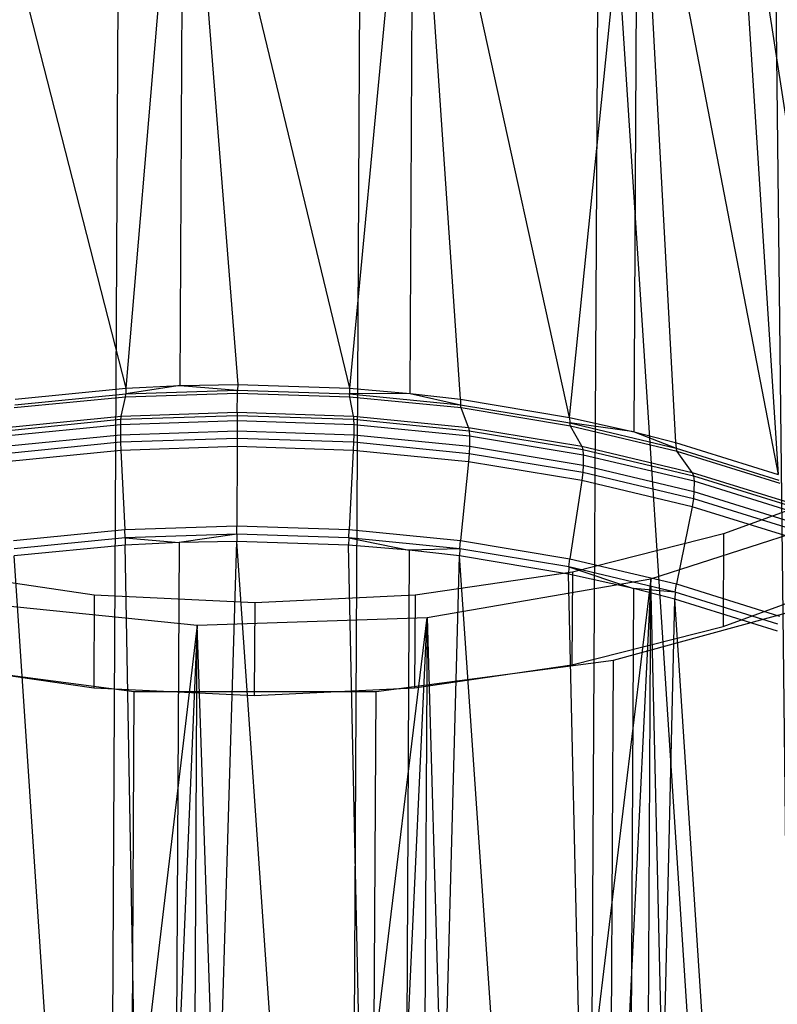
# Model space of a CAD drawing. Extents: x -3.54 to 3.54, y 0.19 to 5.65.
# Tile 27 of 62: x -2.26 to -1.81, y 2.37 to 2.96. Entities that reach past the tile are written whole.
import ezdxf

# ---------------------------------------------------------------- set-up
doc = ezdxf.new("R2010")
doc.units = 0
doc.header["$MEASUREMENT"] = 0
doc.layers.get('0').update_dxf_attribs({"color": 13, "linetype": 'CONTINUOUS'})

# ---------------------------------------------------------------- blocks, each defined once
blk = doc.blocks.new('EASY_RIGHT_PM_STL')
at = {"color": 0}
for p, q in [((-2.2116, 1.29754, 3.23507), (-2.20142, 3.19058, 5.12809)), ((-2.2116, 1.29754, 3.23507), (-2.20142, 3.19058, 5.12809)), ((-2.0663, 1.29754, 3.23429), (-2.05612, 3.19058, 5.12731)), ((-2.0663, 1.29754, 3.23429), (-2.05612, 3.19058, 5.12731)), ((-1.92337, 1.27866, 3.2524), (-1.91319, 3.1717, 5.14542)), ((-1.92337, 1.27866, 3.2524), (-1.91319, 3.1717, 5.14542)), ((-1.78768, 1.24154, 3.28879), (-1.91319, 3.1717, 5.14542)), ((-1.78768, 1.24154, 3.28879), (-1.91319, 3.1717, 5.14542)), ((-2.16321, 3.15061, 5.16785), (-2.19797, 2.73728, 4.75793)), ((-2.16321, 3.15061, 5.16785), (-2.19797, 2.73728, 4.75793)), ((-2.16543, 2.7389, 4.75614), (-2.16321, 3.15061, 5.16785)), ((-2.16543, 2.7389, 4.75614), (-2.16321, 3.15061, 5.16785)), ((-2.16321, 3.15061, 5.16785), (-2.06356, 2.73728, 4.7572)), ((-2.16321, 3.15061, 5.16785), (-2.06356, 2.73728, 4.7572)), ((-2.16321, 3.15061, 5.16785), (-2.13078, 2.73948, 4.75537)), ((-2.16321, 3.15061, 5.16785), (-2.13078, 2.73948, 4.75537)), ((-2.02488, 3.14596, 5.17176), (-2.06356, 2.73728, 4.7572)), ((-2.02488, 3.14596, 5.17176), (-2.06356, 2.73728, 4.7572)), ((-2.02709, 2.73424, 4.76005), (-2.02488, 3.14596, 5.17176)), ((-2.02709, 2.73424, 4.76005), (-2.02488, 3.14596, 5.17176)), ((-1.9969, 2.73071, 4.76342), (-2.02488, 3.14596, 5.17176)), ((-1.9969, 2.73071, 4.76342), (-2.02488, 3.14596, 5.17176)), ((-1.93135, 2.71982, 4.77396), (-2.02488, 3.14596, 5.17176)), ((-1.93135, 2.71982, 4.77396), (-2.02488, 3.14596, 5.17176)), ((-1.80932, 3.14515, 5.17141), (-1.78768, 1.24154, 3.28879)), ((-1.80932, 3.14515, 5.17141), (-1.78768, 1.24154, 3.28879)), ((-2.3002, 3.13668, 5.18252), (-2.19797, 2.73728, 4.75793)), ((-2.3002, 3.13668, 5.18252), (-2.19797, 2.73728, 4.75793)), ((-1.93135, 2.71982, 4.77396), (-1.89019, 3.12287, 5.19412)), ((-1.93135, 2.71982, 4.77396), (-1.89019, 3.12287, 5.19412)), ((-1.89241, 2.71115, 4.78241), (-1.89019, 3.12287, 5.19412)), ((-1.89241, 2.71115, 4.78241), (-1.89019, 3.12287, 5.19412)), ((-1.89019, 3.12287, 5.19412), (-1.80584, 2.68549, 4.80761)), ((-1.89019, 3.12287, 5.19412), (-1.80584, 2.68549, 4.80761)), ((-1.89019, 3.12287, 5.19412), (-1.86748, 2.7047, 4.78873)), ((-1.89019, 3.12287, 5.19412), (-1.86748, 2.7047, 4.78873)), ((-1.83305, 3.10698, 5.20971), (-1.76624, 2.67048, 4.82241)), ((-1.83305, 3.10698, 5.20971), (-1.76624, 2.67048, 4.82241)), ((-1.83305, 3.10698, 5.20971), (-1.80584, 2.68549, 4.80761)), ((-1.83305, 3.10698, 5.20971), (-1.80584, 2.68549, 4.80761)), ((-2.16543, 2.7389, 4.75614), (-2.13078, 2.73948, 4.75537)), ((-2.16543, 2.7389, 4.75614), (-2.13078, 2.73948, 4.75537)), ((-2.13078, 2.73948, 4.75537), (-2.1308, 2.73622, 4.75105)), ((-2.13078, 2.73948, 4.75537), (-2.1308, 2.73622, 4.75105)), ((-2.13078, 2.73948, 4.75537), (-2.06356, 2.73728, 4.7572)), ((-2.13078, 2.73948, 4.75537), (-2.06356, 2.73728, 4.7572)), ((-2.26472, 2.72744, 4.76055), (-2.19806, 2.73402, 4.75361)), ((-2.26472, 2.72744, 4.76055), (-2.19806, 2.73402, 4.75361)), ((-2.26456, 2.73071, 4.76486), (-2.19797, 2.73728, 4.75793)), ((-2.26456, 2.73071, 4.76486), (-2.19797, 2.73728, 4.75793)), ((-2.13083, 2.73425, 4.74601), (-2.19829, 2.73204, 4.74858)), ((-2.13083, 2.73425, 4.74601), (-2.19829, 2.73204, 4.74858)), ((-2.19829, 2.73204, 4.74858), (-2.19806, 2.73402, 4.75361)), ((-2.19829, 2.73204, 4.74858), (-2.19806, 2.73402, 4.75361)), ((-2.16543, 2.7389, 4.75614), (-2.19806, 2.73402, 4.75361)), ((-2.16543, 2.7389, 4.75614), (-2.19806, 2.73402, 4.75361)), ((-2.19797, 2.73728, 4.75793), (-2.19806, 2.73402, 4.75361)), ((-2.19797, 2.73728, 4.75793), (-2.19806, 2.73402, 4.75361)), ((-2.19806, 2.73402, 4.75361), (-2.1308, 2.73622, 4.75105)), ((-2.19806, 2.73402, 4.75361), (-2.1308, 2.73622, 4.75105)), ((-2.19797, 2.73728, 4.75793), (-2.16543, 2.7389, 4.75614)), ((-2.19797, 2.73728, 4.75793), (-2.16543, 2.7389, 4.75614)), ((-2.16543, 2.7389, 4.75614), (-2.1308, 2.73622, 4.75105)), ((-2.16543, 2.7389, 4.75614), (-2.1308, 2.73622, 4.75105)), ((-2.13108, 2.72291, 4.69839), (-2.13083, 2.73425, 4.74601)), ((-2.13108, 2.72291, 4.69839), (-2.13083, 2.73425, 4.74601)), ((-2.13083, 2.73425, 4.74601), (-2.1308, 2.73622, 4.75105)), ((-2.13083, 2.73425, 4.74601), (-2.1308, 2.73622, 4.75105)), ((-2.06334, 2.73204, 4.74785), (-2.13083, 2.73425, 4.74601)), ((-2.06334, 2.73204, 4.74785), (-2.13083, 2.73425, 4.74601)), ((-2.1308, 2.73622, 4.75105), (-2.06352, 2.73402, 4.75289)), ((-2.1308, 2.73622, 4.75105), (-2.06352, 2.73402, 4.75289)), ((-2.06356, 2.73728, 4.7572), (-2.02709, 2.73424, 4.76005)), ((-2.06356, 2.73728, 4.7572), (-2.02709, 2.73424, 4.76005)), ((-2.06356, 2.73728, 4.7572), (-2.06352, 2.73402, 4.75289)), ((-2.06356, 2.73728, 4.7572), (-2.06352, 2.73402, 4.75289)), ((-2.02709, 2.73424, 4.76005), (-2.06352, 2.73402, 4.75289)), ((-2.02709, 2.73424, 4.76005), (-2.06352, 2.73402, 4.75289)), ((-2.06352, 2.73402, 4.75289), (-1.99678, 2.72744, 4.75911)), ((-2.06334, 2.73204, 4.74785), (-2.06352, 2.73402, 4.75289)), ((-2.06352, 2.73402, 4.75289), (-1.99678, 2.72744, 4.75911)), ((-2.06334, 2.73204, 4.74785), (-2.06352, 2.73402, 4.75289)), ((-2.02709, 2.73424, 4.76005), (-1.9969, 2.73071, 4.76342)), ((-2.02709, 2.73424, 4.76005), (-1.9969, 2.73071, 4.76342)), ((-2.02709, 2.73424, 4.76005), (-1.99678, 2.72744, 4.75911)), ((-2.02709, 2.73424, 4.76005), (-1.99678, 2.72744, 4.75911)), ((-2.19829, 2.73204, 4.74858), (-2.26515, 2.72545, 4.75553)), ((-2.19829, 2.73204, 4.74858), (-2.26515, 2.72545, 4.75553)), ((-2.20091, 2.72063, 4.70104), (-2.19829, 2.73204, 4.74858)), ((-2.20091, 2.72063, 4.70104), (-2.19829, 2.73204, 4.74858)), ((-2.06123, 2.72063, 4.70029), (-2.06334, 2.73204, 4.74785)), ((-2.06123, 2.72063, 4.70029), (-2.06334, 2.73204, 4.74785)), ((-1.99641, 2.72545, 4.75409), (-2.06334, 2.73204, 4.74785)), ((-1.99641, 2.72545, 4.75409), (-2.06334, 2.73204, 4.74785)), ((-1.9969, 2.73071, 4.76342), (-1.93135, 2.71982, 4.77396)), ((-1.9969, 2.73071, 4.76342), (-1.93135, 2.71982, 4.77396)), ((-1.9969, 2.73071, 4.76342), (-1.99678, 2.72744, 4.75911)), ((-1.9969, 2.73071, 4.76342), (-1.99678, 2.72744, 4.75911)), ((-1.99678, 2.72744, 4.75911), (-1.93117, 2.71653, 4.76966)), ((-1.99641, 2.72545, 4.75409), (-1.99678, 2.72744, 4.75911)), ((-1.99678, 2.72744, 4.75911), (-1.93117, 2.71653, 4.76966)), ((-1.99641, 2.72545, 4.75409), (-1.99678, 2.72744, 4.75911)), ((-2.20091, 2.72063, 4.70104), (-2.13108, 2.72291, 4.69839)), ((-2.20091, 2.72063, 4.70104), (-2.13108, 2.72291, 4.69839)), ((-2.13108, 2.72291, 4.69839), (-2.13111, 2.72095, 4.69334)), ((-2.13108, 2.72291, 4.69839), (-2.13111, 2.72095, 4.69334)), ((-2.13108, 2.72291, 4.69839), (-2.06123, 2.72063, 4.70029)), ((-2.13108, 2.72291, 4.69839), (-2.06123, 2.72063, 4.70029)), ((-1.99195, 2.7138, 4.70675), (-1.99641, 2.72545, 4.75409)), ((-1.99195, 2.7138, 4.70675), (-1.99641, 2.72545, 4.75409)), ((-1.9306, 2.71451, 4.76467), (-1.99641, 2.72545, 4.75409)), ((-1.9306, 2.71451, 4.76467), (-1.99641, 2.72545, 4.75409)), ((-2.20123, 2.71539, 4.6917), (-2.2707, 2.70853, 4.69893)), ((-2.20123, 2.71539, 4.6917), (-2.2707, 2.70853, 4.69893)), ((-2.27054, 2.71181, 4.70323), (-2.20114, 2.71866, 4.69601)), ((-2.27054, 2.71181, 4.70323), (-2.20114, 2.71866, 4.69601)), ((-2.27011, 2.7138, 4.70825), (-2.20091, 2.72063, 4.70104)), ((-2.27011, 2.7138, 4.70825), (-2.20091, 2.72063, 4.70104)), ((-2.20123, 2.71539, 4.6917), (-2.20126, 2.70935, 4.68566)), ((-2.20123, 2.71539, 4.6917), (-2.20126, 2.70935, 4.68566)), ((-2.20114, 2.71866, 4.69601), (-2.20123, 2.71539, 4.6917)), ((-2.20114, 2.71866, 4.69601), (-2.20123, 2.71539, 4.6917)), ((-2.13113, 2.71768, 4.68903), (-2.20123, 2.71539, 4.6917)), ((-2.13113, 2.71768, 4.68903), (-2.20123, 2.71539, 4.6917)), ((-2.20114, 2.71866, 4.69601), (-2.13111, 2.72095, 4.69334)), ((-2.20114, 2.71866, 4.69601), (-2.13111, 2.72095, 4.69334)), ((-2.20091, 2.72063, 4.70104), (-2.20114, 2.71866, 4.69601)), ((-2.20091, 2.72063, 4.70104), (-2.20114, 2.71866, 4.69601)), ((-2.13113, 2.71768, 4.68903), (-2.13116, 2.71164, 4.68299)), ((-2.13113, 2.71768, 4.68903), (-2.13116, 2.71164, 4.68299)), ((-2.13111, 2.72095, 4.69334), (-2.13113, 2.71768, 4.68903)), ((-2.13111, 2.72095, 4.69334), (-2.13113, 2.71768, 4.68903)), ((-2.06101, 2.71539, 4.69094), (-2.13113, 2.71768, 4.68903)), ((-2.06101, 2.71539, 4.69094), (-2.13113, 2.71768, 4.68903)), ((-2.13111, 2.72095, 4.69334), (-2.06106, 2.71866, 4.69526)), ((-2.13111, 2.72095, 4.69334), (-2.06106, 2.71866, 4.69526)), ((-2.06123, 2.72063, 4.70029), (-1.99195, 2.7138, 4.70675)), ((-2.06123, 2.72063, 4.70029), (-1.99195, 2.7138, 4.70675)), ((-2.06123, 2.72063, 4.70029), (-2.06106, 2.71866, 4.69526)), ((-2.06123, 2.72063, 4.70029), (-2.06106, 2.71866, 4.69526)), ((-2.06106, 2.71866, 4.69526), (-1.99158, 2.71181, 4.70173)), ((-2.06106, 2.71866, 4.69526), (-1.99158, 2.71181, 4.70173)), ((-2.06106, 2.71866, 4.69526), (-2.06101, 2.71539, 4.69094)), ((-2.06106, 2.71866, 4.69526), (-2.06101, 2.71539, 4.69094)), ((-2.06101, 2.71539, 4.69094), (-2.06104, 2.70935, 4.6849)), ((-2.06101, 2.71539, 4.69094), (-2.06104, 2.70935, 4.6849)), ((-1.99146, 2.70853, 4.69742), (-2.06101, 2.71539, 4.69094)), ((-1.99146, 2.70853, 4.69742), (-2.06101, 2.71539, 4.69094)), ((-1.93135, 2.71982, 4.77396), (-1.89241, 2.71115, 4.78241)), ((-1.93135, 2.71982, 4.77396), (-1.89241, 2.71115, 4.78241)), ((-1.93135, 2.71982, 4.77396), (-1.93117, 2.71653, 4.76966)), ((-1.93135, 2.71982, 4.77396), (-1.93117, 2.71653, 4.76966)), ((-1.89241, 2.71115, 4.78241), (-1.93117, 2.71653, 4.76966)), ((-1.93117, 2.71653, 4.76966), (-1.86724, 2.7014, 4.78445)), ((-1.89241, 2.71115, 4.78241), (-1.93117, 2.71653, 4.76966)), ((-1.9306, 2.71451, 4.76467), (-1.93117, 2.71653, 4.76966)), ((-1.93117, 2.71653, 4.76966), (-1.86724, 2.7014, 4.78445)), ((-1.9306, 2.71451, 4.76467), (-1.93117, 2.71653, 4.76966)), ((-2.20126, 2.70935, 4.68566), (-2.13116, 2.71164, 4.68299)), ((-2.20126, 2.70935, 4.68566), (-2.13116, 2.71164, 4.68299)), ((-2.13116, 2.71164, 4.68299), (-2.13118, 2.70732, 4.67972)), ((-2.13116, 2.71164, 4.68299), (-2.13118, 2.70732, 4.67972)), ((-2.13116, 2.71164, 4.68299), (-2.06104, 2.70935, 4.6849)), ((-2.13116, 2.71164, 4.68299), (-2.06104, 2.70935, 4.6849)), ((-1.99195, 2.7138, 4.70675), (-1.92383, 2.70248, 4.7177)), ((-1.99195, 2.7138, 4.70675), (-1.92383, 2.70248, 4.7177)), ((-1.99195, 2.7138, 4.70675), (-1.99158, 2.71181, 4.70173)), ((-1.99195, 2.7138, 4.70675), (-1.99158, 2.71181, 4.70173)), ((-1.99158, 2.71181, 4.70173), (-1.92326, 2.70045, 4.71272)), ((-1.99158, 2.71181, 4.70173), (-1.92326, 2.70045, 4.71272)), ((-1.99158, 2.71181, 4.70173), (-1.99146, 2.70853, 4.69742)), ((-1.99158, 2.71181, 4.70173), (-1.99146, 2.70853, 4.69742)), ((-1.92383, 2.70248, 4.7177), (-1.9306, 2.71451, 4.76467)), ((-1.92383, 2.70248, 4.7177), (-1.9306, 2.71451, 4.76467)), ((-1.86648, 2.69933, 4.7795), (-1.9306, 2.71451, 4.76467)), ((-1.86648, 2.69933, 4.7795), (-1.9306, 2.71451, 4.76467)), ((-1.89241, 2.71115, 4.78241), (-1.86748, 2.7047, 4.78873)), ((-1.89241, 2.71115, 4.78241), (-1.86748, 2.7047, 4.78873)), ((-1.89241, 2.71115, 4.78241), (-1.86724, 2.7014, 4.78445)), ((-1.89241, 2.71115, 4.78241), (-1.86724, 2.7014, 4.78445)), ((-2.27073, 2.70249, 4.69289), (-2.20126, 2.70935, 4.68566)), ((-2.27073, 2.70249, 4.69289), (-2.20126, 2.70935, 4.68566)), ((-2.27061, 2.69818, 4.68961), (-2.20121, 2.70503, 4.68239)), ((-2.27061, 2.69818, 4.68961), (-2.20121, 2.70503, 4.68239)), ((-2.20126, 2.70935, 4.68566), (-2.20121, 2.70503, 4.68239)), ((-2.20126, 2.70935, 4.68566), (-2.20121, 2.70503, 4.68239)), ((-2.20121, 2.70503, 4.68239), (-2.13118, 2.70732, 4.67972)), ((-2.20121, 2.70503, 4.68239), (-2.13118, 2.70732, 4.67972)), ((-2.20121, 2.70503, 4.68239), (-2.20102, 2.7, 4.68042)), ((-2.20121, 2.70503, 4.68239), (-2.20102, 2.7, 4.68042)), ((-2.13118, 2.70732, 4.67972), (-2.13119, 2.70228, 4.67776)), ((-2.13118, 2.70732, 4.67972), (-2.13119, 2.70228, 4.67776)), ((-2.13118, 2.70732, 4.67972), (-2.06113, 2.70503, 4.68164)), ((-2.13118, 2.70732, 4.67972), (-2.06113, 2.70503, 4.68164)), ((-2.06113, 2.70503, 4.68164), (-2.06134, 2.7, 4.67966)), ((-2.06113, 2.70503, 4.68164), (-2.06134, 2.7, 4.67966)), ((-2.06104, 2.70935, 4.6849), (-2.06113, 2.70503, 4.68164)), ((-2.06104, 2.70935, 4.6849), (-2.06113, 2.70503, 4.68164)), ((-2.06113, 2.70503, 4.68164), (-1.99165, 2.69818, 4.68811)), ((-2.06113, 2.70503, 4.68164), (-1.99165, 2.69818, 4.68811)), ((-2.06104, 2.70935, 4.6849), (-1.9915, 2.70249, 4.69138)), ((-2.06104, 2.70935, 4.6849), (-1.9915, 2.70249, 4.69138)), ((-1.99146, 2.70853, 4.69742), (-1.9915, 2.70249, 4.69138)), ((-1.99146, 2.70853, 4.69742), (-1.9915, 2.70249, 4.69138)), ((-1.92308, 2.69717, 4.70842), (-1.99146, 2.70853, 4.69742)), ((-1.92308, 2.69717, 4.70842), (-1.99146, 2.70853, 4.69742)), ((-1.86748, 2.7047, 4.78873), (-1.80584, 2.68549, 4.80761)), ((-1.86748, 2.7047, 4.78873), (-1.80584, 2.68549, 4.80761)), ((-1.86748, 2.7047, 4.78873), (-1.86724, 2.7014, 4.78445)), ((-1.86748, 2.7047, 4.78873), (-1.86724, 2.7014, 4.78445)), ((-2.20102, 2.7, 4.68042), (-2.27023, 2.69317, 4.68762)), ((-2.20102, 2.7, 4.68042), (-2.27023, 2.69317, 4.68762)), ((-2.13119, 2.70228, 4.67776), (-2.20102, 2.7, 4.68042)), ((-2.13119, 2.70228, 4.67776), (-2.20102, 2.7, 4.68042)), ((-2.20102, 2.7, 4.68042), (-2.19871, 2.65245, 4.66899)), ((-2.20102, 2.7, 4.68042), (-2.19871, 2.65245, 4.66899)), ((-2.13119, 2.70228, 4.67776), (-2.13125, 2.65466, 4.66642)), ((-2.13119, 2.70228, 4.67776), (-2.13125, 2.65466, 4.66642)), ((-2.06134, 2.7, 4.67966), (-2.13119, 2.70228, 4.67776)), ((-2.06134, 2.7, 4.67966), (-2.13119, 2.70228, 4.67776)), ((-2.06134, 2.7, 4.67966), (-2.06377, 2.65245, 4.66826)), ((-2.06134, 2.7, 4.67966), (-2.06377, 2.65245, 4.66826)), ((-1.99206, 2.69317, 4.68612), (-2.06134, 2.7, 4.67966)), ((-1.99206, 2.69317, 4.68612), (-2.06134, 2.7, 4.67966)), ((-1.99165, 2.69818, 4.68811), (-1.99206, 2.69317, 4.68612)), ((-1.99165, 2.69818, 4.68811), (-1.99206, 2.69317, 4.68612)), ((-1.9915, 2.70249, 4.69138), (-1.99165, 2.69818, 4.68811)), ((-1.9915, 2.70249, 4.69138), (-1.99165, 2.69818, 4.68811)), ((-1.99165, 2.69818, 4.68811), (-1.92334, 2.68683, 4.6991)), ((-1.99165, 2.69818, 4.68811), (-1.92334, 2.68683, 4.6991)), ((-1.9915, 2.70249, 4.69138), (-1.92312, 2.69113, 4.70238)), ((-1.9915, 2.70249, 4.69138), (-1.92312, 2.69113, 4.70238)), ((-1.92383, 2.70248, 4.7177), (-1.85746, 2.68677, 4.73306)), ((-1.92383, 2.70248, 4.7177), (-1.85746, 2.68677, 4.73306)), ((-1.92383, 2.70248, 4.7177), (-1.92326, 2.70045, 4.71272)), ((-1.92383, 2.70248, 4.7177), (-1.92326, 2.70045, 4.71272)), ((-1.92326, 2.70045, 4.71272), (-1.8567, 2.6847, 4.72812)), ((-1.92326, 2.70045, 4.71272), (-1.8567, 2.6847, 4.72812)), ((-1.92326, 2.70045, 4.71272), (-1.92308, 2.69717, 4.70842)), ((-1.92326, 2.70045, 4.71272), (-1.92308, 2.69717, 4.70842)), ((-1.86724, 2.7014, 4.78445), (-1.80553, 2.68217, 4.80335)), ((-1.86648, 2.69933, 4.7795), (-1.86724, 2.7014, 4.78445)), ((-1.86724, 2.7014, 4.78445), (-1.80553, 2.68217, 4.80335)), ((-1.86648, 2.69933, 4.7795), (-1.86724, 2.7014, 4.78445)), ((-1.85746, 2.68677, 4.73306), (-1.86648, 2.69933, 4.7795)), ((-1.85746, 2.68677, 4.73306), (-1.86648, 2.69933, 4.7795)), ((-1.80459, 2.68004, 4.79846), (-1.86648, 2.69933, 4.7795)), ((-1.80459, 2.68004, 4.79846), (-1.86648, 2.69933, 4.7795)), ((-1.99206, 2.69317, 4.68612), (-1.99684, 2.64586, 4.6745)), ((-1.99206, 2.69317, 4.68612), (-1.99684, 2.64586, 4.6745)), ((-1.92394, 2.68185, 4.69707), (-1.99206, 2.69317, 4.68612)), ((-1.92394, 2.68185, 4.69707), (-1.99206, 2.69317, 4.68612)), ((-1.92308, 2.69717, 4.70842), (-1.92312, 2.69113, 4.70238)), ((-1.92308, 2.69717, 4.70842), (-1.92312, 2.69113, 4.70238)), ((-1.85645, 2.6814, 4.72383), (-1.92308, 2.69717, 4.70842)), ((-1.85645, 2.6814, 4.72383), (-1.92308, 2.69717, 4.70842)), ((-1.92334, 2.68683, 4.6991), (-1.92394, 2.68185, 4.69707)), ((-1.92334, 2.68683, 4.6991), (-1.92394, 2.68185, 4.69707)), ((-1.92312, 2.69113, 4.70238), (-1.92334, 2.68683, 4.6991)), ((-1.92312, 2.69113, 4.70238), (-1.92334, 2.68683, 4.6991)), ((-1.92334, 2.68683, 4.6991), (-1.85677, 2.67108, 4.71449)), ((-1.92334, 2.68683, 4.6991), (-1.85677, 2.67108, 4.71449)), ((-1.92312, 2.69113, 4.70238), (-1.85649, 2.67536, 4.71779)), ((-1.92312, 2.69113, 4.70238), (-1.85649, 2.67536, 4.71779)), ((-1.85746, 2.68677, 4.73306), (-1.7934, 2.6668, 4.75268)), ((-1.85746, 2.68677, 4.73306), (-1.7934, 2.6668, 4.75268)), ((-1.85746, 2.68677, 4.73306), (-1.8567, 2.6847, 4.72812)), ((-1.85746, 2.68677, 4.73306), (-1.8567, 2.6847, 4.72812)), ((-1.92394, 2.68185, 4.69707), (-1.93103, 2.63492, 4.68508)), ((-1.92394, 2.68185, 4.69707), (-1.93103, 2.63492, 4.68508)), ((-1.85757, 2.66614, 4.71243), (-1.92394, 2.68185, 4.69707)), ((-1.85757, 2.66614, 4.71243), (-1.92394, 2.68185, 4.69707)), ((-1.8567, 2.6847, 4.72812), (-1.79245, 2.66467, 4.7478)), ((-1.8567, 2.6847, 4.72812), (-1.79245, 2.66467, 4.7478)), ((-1.8567, 2.6847, 4.72812), (-1.85645, 2.6814, 4.72383)), ((-1.8567, 2.6847, 4.72812), (-1.85645, 2.6814, 4.72383)), ((-1.85645, 2.6814, 4.72383), (-1.85649, 2.67536, 4.71779)), ((-1.85645, 2.6814, 4.72383), (-1.85649, 2.67536, 4.71779)), ((-1.79214, 2.66135, 4.74353), (-1.85645, 2.6814, 4.72383)), ((-1.79214, 2.66135, 4.74353), (-1.85645, 2.6814, 4.72383)), ((-1.75295, 2.6812, 6.5816), (-1.83862, 2.64977, 6.61349)), ((-1.75295, 2.6812, 6.5816), (-1.83862, 2.64977, 6.61349)), ((-1.85649, 2.67536, 4.71779), (-1.85677, 2.67108, 4.71449)), ((-1.85649, 2.67536, 4.71779), (-1.85677, 2.67108, 4.71449)), ((-1.85649, 2.67536, 4.71779), (-1.79218, 2.65531, 4.73749)), ((-1.85649, 2.67536, 4.71779), (-1.79218, 2.65531, 4.73749)), ((-1.85677, 2.67108, 4.71449), (-1.85757, 2.66614, 4.71243)), ((-1.85677, 2.67108, 4.71449), (-1.85757, 2.66614, 4.71243)), ((-1.85677, 2.67108, 4.71449), (-1.79253, 2.65105, 4.73417)), ((-1.85677, 2.67108, 4.71449), (-1.79253, 2.65105, 4.73417)), ((-1.88242, 2.62275, 6.64075), (-1.75668, 2.66342, 6.5994)), ((-1.88242, 2.62275, 6.64075), (-1.75668, 2.66342, 6.5994)), ((-1.85757, 2.66614, 4.71243), (-1.86691, 2.61974, 4.69991)), ((-1.85757, 2.66614, 4.71243), (-1.86691, 2.61974, 4.69991)), ((-1.79351, 2.64617, 4.73205), (-1.85757, 2.66614, 4.71243)), ((-1.79351, 2.64617, 4.73205), (-1.85757, 2.66614, 4.71243)), ((-2.26557, 2.64586, 4.67595), (-2.19871, 2.65245, 4.66899)), ((-2.26557, 2.64586, 4.67595), (-2.19871, 2.65245, 4.66899)), ((-2.19871, 2.65245, 4.66899), (-2.13125, 2.65466, 4.66642)), ((-2.19871, 2.65245, 4.66899), (-2.13125, 2.65466, 4.66642)), ((-2.19852, 2.64742, 4.66701), (-2.19871, 2.65245, 4.66899)), ((-2.19852, 2.64742, 4.66701), (-2.19871, 2.65245, 4.66899)), ((-2.13126, 2.64962, 4.66445), (-2.13125, 2.65466, 4.66642)), ((-2.13126, 2.64962, 4.66445), (-2.13125, 2.65466, 4.66642)), ((-2.13125, 2.65466, 4.66642), (-2.06377, 2.65245, 4.66826)), ((-2.13125, 2.65466, 4.66642), (-2.06377, 2.65245, 4.66826)), ((-2.06398, 2.64742, 4.66629), (-2.06377, 2.65245, 4.66826)), ((-2.06398, 2.64742, 4.66629), (-2.06377, 2.65245, 4.66826)), ((-2.06377, 2.65245, 4.66826), (-1.99684, 2.64586, 4.6745)), ((-2.06377, 2.65245, 4.66826), (-1.99684, 2.64586, 4.6745)), ((-2.19852, 2.64742, 4.66701), (-2.26519, 2.64084, 4.67395)), ((-2.19852, 2.64742, 4.66701), (-2.26519, 2.64084, 4.67395)), ((-2.13126, 2.64962, 4.66445), (-2.19852, 2.64742, 4.66701)), ((-2.13126, 2.64962, 4.66445), (-2.19852, 2.64742, 4.66701)), ((-2.19852, 2.64742, 4.66701), (-2.16593, 2.64472, 4.66196)), ((-2.19852, 2.64742, 4.66701), (-2.16593, 2.64472, 4.66196)), ((-2.19852, 2.64742, 4.66701), (-2.19847, 2.6431, 4.66375)), ((-2.19852, 2.64742, 4.66701), (-2.19847, 2.6431, 4.66375)), ((-2.16593, 2.64472, 4.66196), (-2.19847, 2.6431, 4.66375)), ((-2.16593, 2.64472, 4.66196), (-2.19847, 2.6431, 4.66375)), ((-2.17339, 1.25757, 3.27483), (-2.13128, 2.6453, 4.66119)), ((-2.17339, 1.25757, 3.27483), (-2.13128, 2.6453, 4.66119)), ((-2.16593, 2.64472, 4.66196), (-2.17339, 1.25757, 3.27483)), ((-2.16593, 2.64472, 4.66196), (-2.17339, 1.25757, 3.27483)), ((-2.13126, 2.64962, 4.66445), (-2.16593, 2.64472, 4.66196)), ((-2.13126, 2.64962, 4.66445), (-2.16593, 2.64472, 4.66196)), ((-2.13128, 2.6453, 4.66119), (-2.16593, 2.64472, 4.66196)), ((-2.13128, 2.6453, 4.66119), (-2.16593, 2.64472, 4.66196)), ((-2.13126, 2.64962, 4.66445), (-2.13128, 2.6453, 4.66119)), ((-2.13126, 2.64962, 4.66445), (-2.13128, 2.6453, 4.66119)), ((-2.03506, 1.25291, 3.27875), (-2.13128, 2.6453, 4.66119)), ((-2.03506, 1.25291, 3.27875), (-2.13128, 2.6453, 4.66119)), ((-2.06407, 2.6431, 4.66302), (-2.13128, 2.6453, 4.66119)), ((-2.06407, 2.6431, 4.66302), (-2.13128, 2.6453, 4.66119)), ((-2.06398, 2.64742, 4.66629), (-2.13126, 2.64962, 4.66445)), ((-2.06398, 2.64742, 4.66629), (-2.13126, 2.64962, 4.66445)), ((-2.06398, 2.64742, 4.66629), (-2.06407, 2.6431, 4.66302)), ((-2.06398, 2.64742, 4.66629), (-2.06407, 2.6431, 4.66302)), ((-1.99725, 2.64084, 4.67251), (-2.06398, 2.64742, 4.66629)), ((-2.06398, 2.64742, 4.66629), (-2.0276, 2.64006, 4.66587)), ((-2.06398, 2.64742, 4.66629), (-2.0276, 2.64006, 4.66587)), ((-1.99725, 2.64084, 4.67251), (-2.06398, 2.64742, 4.66629)), ((-1.99725, 2.64084, 4.67251), (-1.99684, 2.64586, 4.6745)), ((-1.99725, 2.64084, 4.67251), (-1.99684, 2.64586, 4.6745)), ((-1.99684, 2.64586, 4.6745), (-1.93103, 2.63492, 4.68508)), ((-1.99684, 2.64586, 4.6745), (-1.93103, 2.63492, 4.68508)), ((-1.83862, 2.64977, 6.61349), (-1.92958, 2.6269, 6.63685)), ((-1.83862, 2.64977, 6.61349), (-1.92958, 2.6269, 6.63685)), ((-1.83862, 2.64977, 6.61349), (-1.83892, 2.5941, 6.55781)), ((-1.83862, 2.64977, 6.61349), (-1.83892, 2.5941, 6.55781)), ((-2.19847, 2.6431, 4.66375), (-2.26507, 2.63653, 4.67068)), ((-2.19847, 2.6431, 4.66375), (-2.26507, 2.63653, 4.67068)), ((-2.17339, 1.25757, 3.27483), (-2.19847, 2.6431, 4.66375)), ((-2.17339, 1.25757, 3.27483), (-2.19847, 2.6431, 4.66375)), ((-2.03506, 1.25291, 3.27875), (-2.06407, 2.6431, 4.66302)), ((-2.03506, 1.25291, 3.27875), (-2.06407, 2.6431, 4.66302)), ((-2.0276, 2.64006, 4.66587), (-2.06407, 2.6431, 4.66302)), ((-2.0276, 2.64006, 4.66587), (-2.06407, 2.6431, 4.66302)), ((-2.0276, 2.64006, 4.66587), (-2.03506, 1.25291, 3.27875)), ((-2.0276, 2.64006, 4.66587), (-2.03506, 1.25291, 3.27875)), ((-1.99725, 2.64084, 4.67251), (-2.0276, 2.64006, 4.66587)), ((-1.99725, 2.64084, 4.67251), (-2.0276, 2.64006, 4.66587)), ((-1.9974, 2.63653, 4.66924), (-2.0276, 2.64006, 4.66587)), ((-1.9974, 2.63653, 4.66924), (-2.0276, 2.64006, 4.66587)), ((-1.99725, 2.64084, 4.67251), (-1.9974, 2.63653, 4.66924)), ((-1.99725, 2.64084, 4.67251), (-1.9974, 2.63653, 4.66924)), ((-1.93164, 2.62994, 4.68306), (-1.99725, 2.64084, 4.67251)), ((-1.93164, 2.62994, 4.68306), (-1.99725, 2.64084, 4.67251)), ((-2.17339, 1.25757, 3.27483), (-2.26507, 2.63653, 4.67068)), ((-2.17339, 1.25757, 3.27483), (-2.26507, 2.63653, 4.67068)), ((-2.03506, 1.25291, 3.27875), (-1.9974, 2.63653, 4.66924)), ((-2.03506, 1.25291, 3.27875), (-1.9974, 2.63653, 4.66924)), ((-1.90037, 1.22983, 3.30111), (-1.9974, 2.63653, 4.66924)), ((-1.90037, 1.22983, 3.30111), (-1.9974, 2.63653, 4.66924)), ((-1.93186, 2.62564, 4.67978), (-1.9974, 2.63653, 4.66924)), ((-1.93186, 2.62564, 4.67978), (-1.9974, 2.63653, 4.66924)), ((-1.93164, 2.62994, 4.68306), (-1.93103, 2.63492, 4.68508)), ((-1.93164, 2.62994, 4.68306), (-1.93103, 2.63492, 4.68508)), ((-1.93103, 2.63492, 4.68508), (-1.86691, 2.61974, 4.69991)), ((-1.93103, 2.63492, 4.68508), (-1.86691, 2.61974, 4.69991)), ((-2.21701, 2.613, 6.65229), (-2.31173, 2.6269, 6.6389)), ((-2.21701, 2.613, 6.65229), (-2.31173, 2.6269, 6.6389)), ((-1.92958, 2.6269, 6.63685), (-2.02415, 2.613, 6.65126)), ((-1.92958, 2.6269, 6.63685), (-2.02415, 2.613, 6.65126)), ((-1.93164, 2.62994, 4.68306), (-1.93186, 2.62564, 4.67978)), ((-1.93164, 2.62994, 4.68306), (-1.93186, 2.62564, 4.67978)), ((-1.8677, 2.6148, 4.69785), (-1.93164, 2.62994, 4.68306)), ((-1.93164, 2.62994, 4.68306), (-1.89291, 2.61697, 4.68823)), ((-1.93164, 2.62994, 4.68306), (-1.89291, 2.61697, 4.68823)), ((-1.8677, 2.6148, 4.69785), (-1.93164, 2.62994, 4.68306)), ((-1.92958, 2.6269, 6.63685), (-1.92988, 2.57122, 6.58117)), ((-1.92958, 2.6269, 6.63685), (-1.92988, 2.57122, 6.58117)), ((-2.01685, 2.59966, 6.66456), (-1.88242, 2.62275, 6.64075)), ((-2.01685, 2.59966, 6.66456), (-1.88242, 2.62275, 6.64075)), ((-1.88242, 2.62275, 6.64075), (-1.99145, 1.71821, 5.7759)), ((-1.88242, 2.62275, 6.64075), (-1.99145, 1.71821, 5.7759)), ((-1.90037, 1.22983, 3.30111), (-1.93186, 2.62564, 4.67978)), ((-1.90037, 1.22983, 3.30111), (-1.93186, 2.62564, 4.67978)), ((-1.89291, 2.61697, 4.68823), (-1.93186, 2.62564, 4.67978)), ((-1.89291, 2.61697, 4.68823), (-1.93186, 2.62564, 4.67978)), ((-1.88242, 2.62275, 6.64075), (-1.92602, 1.7291, 5.76466)), ((-1.88242, 2.62275, 6.64075), (-1.92602, 1.7291, 5.76466)), ((-1.88717, 1.73777, 5.75578), (-1.88242, 2.62275, 6.64075)), ((-1.88717, 1.73777, 5.75578), (-1.88242, 2.62275, 6.64075)), ((-1.86232, 1.74422, 5.7492), (-1.88242, 2.62275, 6.64075)), ((-1.86232, 1.74422, 5.7492), (-1.88242, 2.62275, 6.64075)), ((-1.83892, 2.5941, 6.55781), (-1.75325, 2.62552, 6.52592)), ((-1.83892, 2.5941, 6.55781), (-1.75325, 2.62552, 6.52592)), ((-1.89291, 2.61697, 4.68823), (-1.90037, 1.22983, 3.30111)), ((-1.89291, 2.61697, 4.68823), (-1.90037, 1.22983, 3.30111)), ((-1.86799, 2.61052, 4.69455), (-1.89291, 2.61697, 4.68823)), ((-1.8677, 2.6148, 4.69785), (-1.89291, 2.61697, 4.68823)), ((-1.86799, 2.61052, 4.69455), (-1.89291, 2.61697, 4.68823)), ((-1.8677, 2.6148, 4.69785), (-1.89291, 2.61697, 4.68823)), ((-1.8677, 2.6148, 4.69785), (-1.86691, 2.61974, 4.69991)), ((-1.8677, 2.6148, 4.69785), (-1.86691, 2.61974, 4.69991)), ((-1.86691, 2.61974, 4.69991), (-1.80501, 2.60045, 4.71887)), ((-1.86691, 2.61974, 4.69991), (-1.80501, 2.60045, 4.71887)), ((-2.29227, 2.60894, 6.65676), (-2.15514, 2.595, 6.66996)), ((-2.29227, 2.60894, 6.65676), (-2.15514, 2.595, 6.66996)), ((-2.21701, 2.613, 6.65229), (-2.21731, 2.55732, 6.59662)), ((-2.21701, 2.613, 6.65229), (-2.21731, 2.55732, 6.59662)), ((-2.12055, 2.60834, 6.65644), (-2.21701, 2.613, 6.65229)), ((-2.12055, 2.60834, 6.65644), (-2.21701, 2.613, 6.65229)), ((-2.02415, 2.613, 6.65126), (-2.12055, 2.60834, 6.65644)), ((-2.02415, 2.613, 6.65126), (-2.12055, 2.60834, 6.65644)), ((-2.02415, 2.613, 6.65126), (-2.02444, 2.55732, 6.59558)), ((-2.02415, 2.613, 6.65126), (-2.02444, 2.55732, 6.59558)), ((-1.90489, 2.57392, 6.6897), (-1.7696, 2.61103, 6.65186)), ((-1.90489, 2.57392, 6.6897), (-1.7696, 2.61103, 6.65186)), ((-1.90037, 1.22983, 3.30111), (-1.86799, 2.61052, 4.69455)), ((-1.90037, 1.22983, 3.30111), (-1.86799, 2.61052, 4.69455)), ((-1.8677, 2.6148, 4.69785), (-1.86799, 2.61052, 4.69455)), ((-1.8677, 2.6148, 4.69785), (-1.86799, 2.61052, 4.69455)), ((-1.7742, 1.18916, 3.3411), (-1.86799, 2.61052, 4.69455)), ((-1.7742, 1.18916, 3.3411), (-1.86799, 2.61052, 4.69455)), ((-1.80634, 2.59131, 4.71343), (-1.86799, 2.61052, 4.69455)), ((-1.80634, 2.59131, 4.71343), (-1.86799, 2.61052, 4.69455)), ((-1.80599, 2.59557, 4.71675), (-1.8677, 2.6148, 4.69785)), ((-1.80599, 2.59557, 4.71675), (-1.8677, 2.6148, 4.69785)), ((-2.12055, 2.60834, 6.65644), (-2.12085, 2.55266, 6.60076)), ((-2.12055, 2.60834, 6.65644), (-2.12085, 2.55266, 6.60076)), ((-2.15514, 2.595, 6.66996), (-2.01685, 2.59966, 6.66456)), ((-2.15514, 2.595, 6.66996), (-2.01685, 2.59966, 6.66456)), ((-2.12524, 1.70944, 5.78539), (-2.01685, 2.59966, 6.66456)), ((-2.12524, 1.70944, 5.78539), (-2.01685, 2.59966, 6.66456)), ((-2.05805, 1.71164, 5.78283), (-2.01685, 2.59966, 6.66456)), ((-2.05805, 1.71164, 5.78283), (-2.01685, 2.59966, 6.66456)), ((-2.01685, 2.59966, 6.66456), (-2.02161, 1.71468, 5.77959)), ((-2.01685, 2.59966, 6.66456), (-2.02161, 1.71468, 5.77959)), ((-2.01685, 2.59966, 6.66456), (-1.99145, 1.71821, 5.7759)), ((-2.01685, 2.59966, 6.66456), (-1.99145, 1.71821, 5.7759)), ((-2.15514, 2.595, 6.66996), (-2.25912, 1.71821, 5.77734)), ((-2.15514, 2.595, 6.66996), (-2.25912, 1.71821, 5.77734)), ((-2.15514, 2.595, 6.66996), (-2.19245, 1.71164, 5.78355)), ((-2.15514, 2.595, 6.66996), (-2.19245, 1.71164, 5.78355)), ((-2.1599, 1.71003, 5.78499), (-2.15514, 2.595, 6.66996)), ((-2.1599, 1.71003, 5.78499), (-2.15514, 2.595, 6.66996)), ((-2.12524, 1.70944, 5.78539), (-2.15514, 2.595, 6.66996)), ((-2.12524, 1.70944, 5.78539), (-2.15514, 2.595, 6.66996)), ((-1.92988, 2.57122, 6.58117), (-1.83892, 2.5941, 6.55781)), ((-1.92988, 2.57122, 6.58117), (-1.83892, 2.5941, 6.55781)), ((-2.33585, 2.57392, 6.69202), (-2.19292, 2.55504, 6.71013)), ((-2.33585, 2.57392, 6.69202), (-2.19292, 2.55504, 6.71013)), ((-2.04762, 2.55504, 6.70935), (-1.90489, 2.57392, 6.6897)), ((-2.04762, 2.55504, 6.70935), (-1.90489, 2.57392, 6.6897)), ((-1.91761, 0.20761, 4.32343), (-1.90489, 2.57392, 6.6897)), ((-1.91761, 0.20761, 4.32343), (-1.90489, 2.57392, 6.6897)), ((-2.31203, 2.57122, 6.58323), (-2.21731, 2.55732, 6.59662)), ((-2.31203, 2.57122, 6.58323), (-2.21731, 2.55732, 6.59662)), ((-2.02444, 2.55732, 6.59558), (-1.92988, 2.57122, 6.58117)), ((-2.02444, 2.55732, 6.59558), (-1.92988, 2.57122, 6.58117)), ((-2.21731, 2.55732, 6.59662), (-2.12085, 2.55266, 6.60076)), ((-2.21731, 2.55732, 6.59662), (-2.12085, 2.55266, 6.60076)), ((-2.12085, 2.55266, 6.60076), (-2.02444, 2.55732, 6.59558)), ((-2.12085, 2.55266, 6.60076), (-2.02444, 2.55732, 6.59558)), ((-2.20564, 0.18873, 4.34386), (-2.19292, 2.55504, 6.71013)), ((-2.20564, 0.18873, 4.34386), (-2.19292, 2.55504, 6.71013)), ((-2.19292, 2.55504, 6.71013), (-2.04762, 2.55504, 6.70935)), ((-2.19292, 2.55504, 6.71013), (-2.04762, 2.55504, 6.70935)), ((-2.06034, 0.18873, 4.34308), (-2.04762, 2.55504, 6.70935)), ((-2.06034, 0.18873, 4.34308), (-2.04762, 2.55504, 6.70935))]:
    blk.add_line(p, q, dxfattribs=at)

msp = doc.modelspace()

# ---------------------------------------------------------------- block references
at = {"color": 0}
msp.add_blockref('EASY_RIGHT_PM_STL', (0, 0), dxfattribs=at)

doc.saveas('drawing.dxf')
